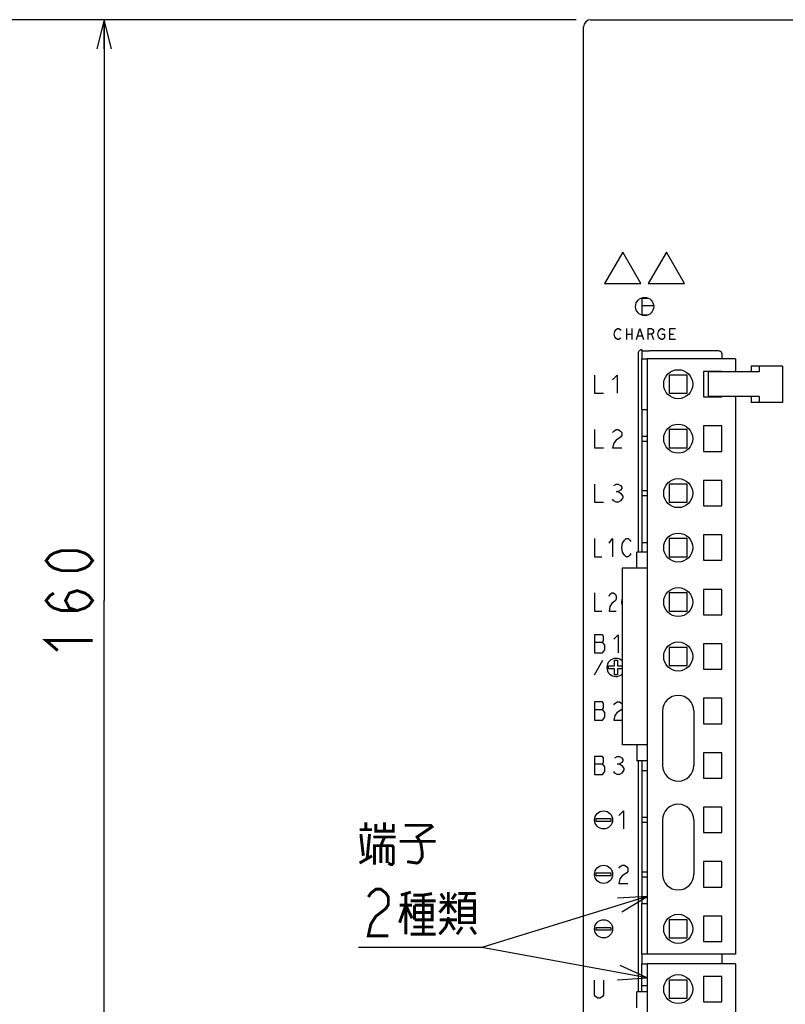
# Model space of a CAD drawing. Extents: x 60 to 816, y 33 to 560.
# Tile 6 of 21: x 332 to 438, y 304 to 440. Entities that reach past the tile are written whole.
import ezdxf

# ---------------------------------------------------------------- set-up
doc = ezdxf.new("R2010")
doc.units = 0
doc.header["$LTSCALE"] = 46.2
doc.layers.get('0').update_dxf_attribs({"linetype": 'CONTINUOUS'})
for name, color, linetype in [('ALL_AXIS', 7, 'CONTINUOUS'), ('ALL_CURVE', 7, 'CONTINUOUS'), ('ALL_DIM', 7, 'CONTINUOUS'), ('ALL_FEATURES', 7, 'CONTINUOUS'), ('ALL_NOTE', 7, 'CONTINUOUS')]:
    doc.layers.add(name, color=color, linetype=linetype)
doc.dimstyles.get("Standard").update_dxf_attribs({"dimtxt": 2.5, "dimasz": 2.5, "dimexe": 1.25, "dimexo": 0.625, "dimtad": 1, "dimcen": 2.5, "dimazin": 3, "dimtfac": 1, "dimtmove": 0, "dimatfit": 3})

# ---------------------------------------------------------------- blocks, each defined once
blk = doc.blocks.new('_OPEN')
at = {"color": 0, "linetype": 'BYBLOCK'}
for p, q in [((0, 0), (-1, 0.25)), ((-1, -0.25), (0, 0)), ((-1, 0), (0, 0))]:
    blk.add_line(p, q, dxfattribs=at)
blk = doc.blocks.new('*D2')
at = {"layer": 'ALL_DIM', "color": 2, "linetype": 'CONTINUOUS'}
for p, q in [((409, 440), (342, 440)), ((344, 440), (344, 360)), ((344, 280), (344, 360)), ((408.52, 280), (342, 280))]:
    blk.add_line(p, q, dxfattribs=at)
at = {"layer": 'ALL_DIM', "color": 2, "linetype": 'CONTINUOUS', "xscale": 4, "yscale": 4, "zscale": 4}
for p, rotation in [((344, 440), 90), ((344, 280), 270)]:
    blk.add_blockref('_OPEN', p, dxfattribs=dict(at, rotation=rotation))
blk = doc.blocks.new('*D10')
at = {"layer": 'ALL_DIM', "color": 2, "linetype": 'CONTINUOUS'}
for p, q in [((409, 440), (328, 440)), ((330, 440), (330, 356)), ((330, 272), (330, 356)), ((416.87, 272), (328, 272))]:
    blk.add_line(p, q, dxfattribs=at)
at = {"layer": 'ALL_DIM', "color": 2, "linetype": 'CONTINUOUS', "xscale": 4, "yscale": 4, "zscale": 4}
for p, rotation in [((330, 440), 90), ((330, 272), 270)]:
    blk.add_blockref('_OPEN', p, dxfattribs=dict(at, rotation=rotation))

msp = doc.modelspace()

# ---------------------------------------------------------------- linework, layer by layer
at = {"color": 7, "linetype": 'CONTINUOUS'}
for p, q in [((418, 401.676), (418, 399.324)), ((418, 401.651), (418.86, 401.651)), ((418, 400.635), (419.632, 400.635)), ((418, 399.365), (418.898, 399.365)), ((418, 394.545), (418, 393.3)), ((418, 386.3), (418, 368)), ((418, 336.6), (418, 318.3)), ((418, 311.3), (418, 310))]:
    msp.add_line(p, q, dxfattribs=at)
at = {"layer": 'ALL_AXIS', "color": 7, "linetype": 'CONTINUOUS'}
for p, q in [((418.775, 393.3), (418.775, 311.3)), ((430.925, 393.3), (418.775, 393.3)), ((430.925, 393.3), (430.925, 391.5)), ((421.775, 391.05), (421.775, 388.55)), ((424.275, 391.05), (421.775, 391.05)), ((424.275, 388.55), (424.275, 391.05)), ((426.525, 391.55), (426.525, 388.05)), ((429.025, 391.55), (426.525, 391.55)), ((427.143, 391.5), (427.143, 388.1)), ((433.88, 391.5), (427.143, 391.5)), ((429.025, 391.5), (429.025, 391.55)), ((421.775, 388.55), (424.275, 388.55)), ((426.525, 388.05), (429.025, 388.05)), ((433.88, 388.1), (427.143, 388.1)), ((429.025, 388.05), (429.025, 388.1)), ((430.925, 388.1), (430.925, 311.3)), ((426.525, 384.05), (426.525, 380.55)), ((429.025, 384.05), (426.525, 384.05)), ((429.025, 380.55), (429.025, 384.05)), ((426.525, 380.55), (429.025, 380.55)), ((426.525, 376.55), (426.525, 373.05)), ((429.025, 376.55), (426.525, 376.55)), ((429.025, 373.05), (429.025, 376.55)), ((426.525, 373.05), (429.025, 373.05)), ((426.525, 369.05), (426.525, 365.55)), ((429.025, 369.05), (426.525, 369.05)), ((429.025, 365.55), (429.025, 369.05)), ((426.525, 365.55), (429.025, 365.55)), ((415.325, 364.45), (415.325, 340.15)), ((418.775, 364.45), (415.325, 364.45)), ((426.525, 361.55), (426.525, 358.05)), ((429.025, 361.55), (426.525, 361.55)), ((429.025, 358.05), (429.025, 361.55)), ((426.525, 358.05), (429.025, 358.05)), ((426.525, 354.05), (426.525, 350.55)), ((429.025, 354.05), (426.525, 354.05)), ((429.025, 350.55), (429.025, 354.05)), ((426.525, 350.55), (429.025, 350.55)), ((426.525, 346.55), (426.525, 343.05)), ((429.025, 346.55), (426.525, 346.55)), ((429.025, 343.05), (429.025, 346.55)), ((426.525, 343.05), (429.025, 343.05)), ((418.775, 340.15), (415.325, 340.15)), ((429.025, 339.05), (426.525, 339.05)), ((426.525, 339.05), (426.525, 335.55)), ((429.025, 335.55), (429.025, 339.05)), ((426.525, 335.55), (429.025, 335.55)), ((429.025, 331.55), (426.525, 331.55)), ((426.525, 331.55), (426.525, 328.05)), ((429.025, 328.05), (429.025, 331.55)), ((426.525, 328.05), (429.025, 328.05)), ((429.025, 324.05), (426.525, 324.05)), ((426.525, 324.05), (426.525, 320.55)), ((429.025, 320.55), (429.025, 324.05)), ((426.525, 320.55), (429.025, 320.55)), ((429.025, 316.55), (426.525, 316.55)), ((426.525, 316.55), (426.525, 313.05)), ((429.025, 313.05), (429.025, 316.55)), ((426.525, 313.05), (429.025, 313.05)), ((430.925, 311.3), (418.775, 311.3)), ((430.925, 310), (418.775, 310)), ((418.775, 310), (418.775, 288)), ((430.925, 310), (430.925, 288)), ((429.025, 308.25), (426.525, 308.25)), ((426.525, 308.25), (426.525, 304.75)), ((429.025, 304.75), (429.025, 308.25)), ((424.275, 307.75), (421.775, 307.75)), ((421.775, 307.75), (421.775, 305.25)), ((424.275, 305.25), (424.275, 307.75)), ((421.775, 305.25), (424.275, 305.25)), ((426.525, 304.75), (429.025, 304.75))]:
    msp.add_line(p, q, dxfattribs=at)
for centre in [(423.025, 389.8), (423.025, 382.3), (423.025, 374.8), (423.025, 367.3), (423.025, 359.8), (423.025, 352.3), (423.025, 314.8), (423.025, 306.5)]:
    msp.add_circle(centre, 2, dxfattribs=at)
at = {"layer": 'ALL_CURVE', "color": 4, "linetype": 'CONTINUOUS'}
for p, q in [((415.4, 408), (412.9, 403.67)), ((417.9, 403.67), (415.4, 408)), ((421.4, 408), (418.9, 403.67)), ((423.9, 403.67), (421.4, 408)), ((412.9, 403.67), (417.9, 403.67)), ((418.9, 403.67), (423.9, 403.67)), ((414.294, 397.075), (414.481, 397.325)), ((414.481, 397.325), (414.669, 397.45)), ((414.669, 397.45), (414.856, 397.45)), ((414.856, 397.45), (415.044, 397.325)), ((415.044, 397.325), (415.137, 397.2)), ((415.887, 397.45), (415.887, 395.95)), ((416.637, 397.45), (416.637, 395.95)), ((417.294, 395.95), (417.762, 397.45)), ((417.762, 397.45), (418.231, 395.95)), ((418.887, 395.95), (418.887, 397.45)), ((418.887, 397.45), (419.356, 397.45)), ((419.356, 397.45), (419.544, 397.325)), ((419.544, 397.325), (419.637, 397.2)), ((420.294, 397.075), (420.481, 397.325)), ((420.481, 397.325), (420.669, 397.45)), ((420.669, 397.45), (420.856, 397.45)), ((420.856, 397.45), (421.044, 397.325)), ((421.044, 397.325), (421.137, 397.2)), ((421.887, 395.95), (421.887, 397.45)), ((421.887, 397.45), (422.637, 397.45)), ((414.2, 396.7), (414.294, 397.075)), ((414.294, 396.325), (414.2, 396.7)), ((414.481, 396.075), (414.294, 396.325)), ((414.669, 395.95), (414.481, 396.075)), ((414.856, 395.95), (414.669, 395.95)), ((415.044, 396.075), (414.856, 395.95)), ((415.137, 396.2), (415.044, 396.075)), ((415.887, 396.7), (416.637, 396.7)), ((417.481, 396.45), (418.044, 396.45)), ((419.356, 396.7), (418.887, 396.7)), ((419.544, 396.825), (419.356, 396.7)), ((419.356, 396.7), (419.637, 395.95)), ((419.637, 396.95), (419.544, 396.825)), ((419.637, 397.2), (419.637, 396.95)), ((420.2, 396.7), (420.294, 397.075)), ((420.294, 396.325), (420.2, 396.7)), ((420.481, 396.075), (420.294, 396.325)), ((420.669, 395.95), (420.481, 396.075)), ((420.856, 395.95), (420.669, 395.95)), ((420.762, 396.7), (421.137, 396.7)), ((421.044, 396.075), (420.856, 395.95)), ((421.137, 396.2), (421.044, 396.075)), ((421.137, 396.7), (421.137, 396.2)), ((421.887, 396.7), (422.356, 396.7)), ((422.637, 395.95), (421.887, 395.95)), ((411.5, 391.05), (411.5, 388.55)), ((414, 390.425), (414.625, 391.05)), ((414.625, 391.05), (414.625, 388.55)), ((411.5, 388.55), (412.75, 388.55)), ((411.5, 383.55), (411.5, 381.05)), ((414, 383.133), (414.156, 383.342)), ((414.156, 383.342), (414.469, 383.55)), ((414.469, 383.55), (414.781, 383.55)), ((415.094, 382.508), (414.469, 382.092)), ((414.781, 383.55), (415.094, 383.342)), ((415.094, 383.342), (415.25, 383.133)), ((415.25, 382.717), (415.094, 382.508)), ((415.25, 383.133), (415.25, 382.717)), ((411.5, 381.05), (412.75, 381.05)), ((414.156, 381.675), (414, 381.05)), ((414, 381.05), (415.25, 381.05)), ((414.469, 382.092), (414.156, 381.675)), ((411.5, 376.05), (411.5, 373.55)), ((414.156, 375.842), (414.469, 376.05)), ((414.469, 376.05), (414.781, 376.05)), ((414.781, 376.05), (415.094, 375.842)), ((415.094, 375.842), (415.25, 375.633)), ((415.25, 375.633), (415.25, 375.425)), ((414.469, 375.008), (414.781, 375.008)), ((415.094, 375.217), (414.781, 375.008)), ((414.781, 375.008), (415.094, 374.8)), ((415.25, 375.425), (415.094, 375.217)), ((415.094, 374.8), (415.406, 374.383)), ((415.406, 374.383), (415.406, 374.175)), ((411.5, 373.55), (412.75, 373.55)), ((414.156, 373.758), (414, 373.967)), ((414.469, 373.55), (414.156, 373.758)), ((414.781, 373.55), (414.469, 373.55)), ((415.094, 373.758), (414.781, 373.55)), ((415.406, 374.175), (415.094, 373.758)), ((411.5, 368.55), (411.5, 366.05)), ((413.5, 367.925), (414, 368.55)), ((414, 368.55), (414, 366.05)), ((415.25, 367.3), (415.375, 367.925)), ((415.375, 367.925), (415.625, 368.342)), ((415.625, 368.342), (415.875, 368.55)), ((415.875, 368.55), (416.125, 368.55)), ((416.125, 368.55), (416.375, 368.342)), ((416.375, 368.342), (416.5, 368.133)), ((415.375, 366.675), (415.25, 367.3)), ((415.625, 366.258), (415.375, 366.675)), ((415.875, 366.05), (415.625, 366.258)), ((416.375, 366.258), (416.125, 366.05)), ((416.5, 366.467), (416.375, 366.258)), ((411.5, 366.05), (412.5, 366.05)), ((416.125, 366.05), (415.875, 366.05)), ((411.5, 361.05), (411.5, 358.55)), ((413.5, 360.633), (413.625, 360.842)), ((413.625, 360.842), (413.875, 361.05)), ((413.875, 361.05), (414.125, 361.05)), ((414.125, 361.05), (414.375, 360.842)), ((414.375, 360.842), (414.5, 360.633)), ((413.875, 359.592), (413.625, 359.175)), ((414.375, 360.008), (413.875, 359.592)), ((414.5, 360.217), (414.375, 360.008)), ((414.5, 360.633), (414.5, 360.217)), ((415.25, 359.8), (415.325, 360.175)), ((415.325, 359.425), (415.25, 359.8)), ((411.5, 358.55), (412.5, 358.55)), ((413.625, 359.175), (413.5, 358.55)), ((413.5, 358.55), (414.5, 358.55)), ((411.5, 355.3), (411.5, 352.8)), ((412.594, 355.3), (411.5, 355.3)), ((412.75, 355.092), (412.594, 355.3)), ((414.156, 354.675), (414.781, 355.3)), ((414.781, 355.3), (414.781, 352.8)), ((411.5, 354.258), (412.594, 354.258)), ((412.594, 354.258), (412.75, 354.467)), ((412.906, 353.842), (412.594, 354.258)), ((412.75, 354.467), (412.75, 355.092)), ((411.5, 352.8), (412.594, 352.8)), ((412.594, 352.8), (412.906, 353.217)), ((412.906, 353.217), (412.906, 353.842)), ((411.5, 349.8), (412.655, 351.8)), ((414.25, 351), (414.25, 351.8)), ((414.25, 351.8), (414.65, 351.8)), ((414.65, 351.8), (414.65, 351)), ((413.45, 350.6), (413.45, 351)), ((413.45, 351), (414.25, 351)), ((414.25, 350.6), (413.45, 350.6)), ((414.25, 349.8), (414.25, 350.6)), ((414.65, 351), (415.325, 351)), ((414.65, 350.6), (414.65, 349.8)), ((415.325, 350.6), (414.65, 350.6)), ((414.65, 349.8), (414.25, 349.8)), ((411.5, 346.05), (411.5, 343.55)), ((412.594, 346.05), (411.5, 346.05)), ((412.75, 345.842), (412.594, 346.05)), ((412.75, 345.217), (412.75, 345.842)), ((414.156, 345.633), (414.312, 345.842)), ((414.312, 345.842), (414.625, 346.05)), ((414.625, 346.05), (414.938, 346.05)), ((414.938, 346.05), (415.25, 345.842)), ((415.25, 345.842), (415.325, 345.742)), ((411.5, 345.008), (412.594, 345.008)), ((412.594, 345.008), (412.75, 345.217)), ((412.906, 344.592), (412.594, 345.008)), ((412.906, 343.967), (412.906, 344.592)), ((414.625, 344.592), (414.312, 344.175)), ((415.25, 345.008), (414.625, 344.592)), ((415.325, 345.108), (415.25, 345.008)), ((411.5, 343.55), (412.594, 343.55)), ((412.594, 343.55), (412.906, 343.967)), ((414.312, 344.175), (414.156, 343.55)), ((414.156, 343.55), (415.325, 343.55)), ((411.5, 338.55), (411.5, 336.05)), ((412.594, 338.55), (411.5, 338.55)), ((412.75, 338.342), (412.594, 338.55)), ((412.594, 337.508), (412.75, 337.717)), ((412.75, 337.717), (412.75, 338.342)), ((414.312, 338.342), (414.625, 338.55)), ((414.625, 338.55), (414.938, 338.55)), ((414.938, 338.55), (415.25, 338.342)), ((415.25, 337.717), (414.938, 337.508)), ((415.25, 338.342), (415.406, 338.133)), ((415.406, 337.925), (415.25, 337.717)), ((415.406, 338.133), (415.406, 337.925)), ((411.5, 337.508), (412.594, 337.508)), ((412.906, 337.092), (412.594, 337.508)), ((412.594, 336.05), (412.906, 336.467)), ((412.906, 336.467), (412.906, 337.092)), ((414.312, 336.258), (414.156, 336.467)), ((414.625, 337.508), (414.938, 337.508)), ((414.938, 337.508), (415.25, 337.3)), ((415.25, 337.3), (415.562, 336.883)), ((415.562, 336.675), (415.25, 336.258)), ((415.562, 336.883), (415.562, 336.675)), ((411.5, 336.05), (412.594, 336.05)), ((414.625, 336.05), (414.312, 336.258)), ((414.938, 336.05), (414.625, 336.05)), ((415.25, 336.258), (414.938, 336.05)), ((414.85, 330.425), (415.475, 331.05)), ((415.475, 331.05), (415.475, 328.55)), ((411.75, 329.6), (411.75, 330)), ((411.75, 330), (413.75, 330)), ((413.75, 329.6), (411.75, 329.6)), ((413.75, 330), (413.75, 329.6)), ((414.85, 323.133), (415.006, 323.342)), ((415.006, 323.342), (415.319, 323.55)), ((415.319, 323.55), (415.631, 323.55)), ((415.631, 323.55), (415.944, 323.342)), ((415.944, 323.342), (416.1, 323.133)), ((416.1, 323.133), (416.1, 322.717)), ((411.75, 322.1), (411.75, 322.5)), ((411.75, 322.5), (413.75, 322.5)), ((413.75, 322.1), (411.75, 322.1)), ((413.75, 322.5), (413.75, 322.1)), ((415.006, 321.675), (414.85, 321.05)), ((415.319, 322.092), (415.006, 321.675)), ((415.944, 322.508), (415.319, 322.092)), ((416.1, 322.717), (415.944, 322.508)), ((414.85, 321.05), (416.1, 321.05)), ((411.75, 315), (413.75, 315)), ((411.75, 314.6), (411.75, 315)), ((413.75, 314.6), (411.75, 314.6)), ((413.75, 315), (413.75, 314.6)), ((411.5, 305.667), (411.5, 307.75)), ((412.75, 307.75), (412.75, 305.667)), ((411.656, 305.458), (411.5, 305.667)), ((411.969, 305.25), (411.656, 305.458)), ((412.281, 305.25), (411.969, 305.25)), ((412.594, 305.458), (412.281, 305.25)), ((412.75, 305.667), (412.594, 305.458))]:
    msp.add_line(p, q, dxfattribs=at)
for centre in [(412.75, 329.8), (412.75, 322.3), (412.75, 314.8)]:
    msp.add_circle(centre, 1.25, dxfattribs=at)
msp.add_arc((414.45, 350.8), 1.25, 45.57243, 314.42757, dxfattribs=at)
at = {"layer": 'ALL_DIM', "color": 2, "linetype": 'CONTINUOUS', "const_width": 0.4}
for points in [[(342.4, 365.504), (341.867, 364.816), (341.333, 364.472), (340.267, 364.128), (338.133, 364.128), (337.067, 364.472), (336.533, 364.816), (336, 365.504), (336.533, 366.192), (337.067, 366.536), (338.133, 366.88), (340.267, 366.88), (341.333, 366.536), (341.867, 366.192), (342.4, 365.504)], [(340.267, 358.624), (339.2, 358.968), (338.667, 360), (339.2, 361.032), (340.267, 361.376), (341.333, 361.032), (341.867, 360.688), (342.4, 360), (341.867, 359.312), (341.333, 358.968), (340.267, 358.624), (338.133, 358.624), (337.067, 358.968), (336.533, 359.312), (336, 360), (336.533, 360.688), (337.067, 361.032)], [(337.6, 353.12), (336, 354.496), (342.4, 354.496)]]:
    msp.add_lwpolyline(points, dxfattribs=at)
at = {"layer": 'ALL_FEATURES', "color": 7, "linetype": 'CONTINUOUS'}
for p, q in [((411, 440), (479, 440)), ((410, 281), (410, 439)), ((417.5, 394.046), (417.5, 366.65)), ((418, 394.545), (417.902, 394.536)), ((418.061, 394.418), (418, 394.545)), ((418, 386.3), (418, 393.3)), ((418, 393.3), (418.775, 393.3)), ((418.061, 394.418), (419.079, 394.382)), ((428.582, 394.382), (419.079, 394.382)), ((429.082, 393.3), (429.082, 393.882)), ((433.084, 392.3), (433.084, 391.5)), ((437.39, 392.3), (433.084, 392.3)), ((434.154, 392.3), (434.154, 391.5)), ((437.39, 392.3), (437.39, 387.3)), ((434.154, 391.5), (433.88, 391.5)), ((433.084, 388.1), (433.084, 387.3)), ((434.154, 388.1), (433.88, 388.1)), ((434.154, 388.1), (434.154, 387.3)), ((437.39, 387.3), (433.084, 387.3)), ((418, 386.3), (418.775, 386.3)), ((418.775, 382.62), (418, 382.62)), ((421.775, 383.55), (421.775, 381.05)), ((424.275, 383.55), (421.775, 383.55)), ((424.275, 381.05), (424.275, 383.55)), ((418, 381.98), (418.775, 381.98)), ((421.775, 381.05), (424.275, 381.05)), ((421.775, 376.05), (421.775, 373.55)), ((424.275, 376.05), (421.775, 376.05)), ((424.275, 373.55), (424.275, 376.05)), ((418.775, 375.12), (418, 375.12)), ((418, 374.48), (418.775, 374.48)), ((421.775, 373.55), (424.275, 373.55)), ((418, 368), (418, 366.65)), ((418, 368), (418.775, 368)), ((421.775, 368.55), (421.775, 366.05)), ((424.275, 368.55), (421.775, 368.55)), ((424.275, 366.05), (424.275, 368.55)), ((417.335, 364.45), (417.335, 366.65)), ((418.775, 366.65), (417.335, 366.65)), ((421.775, 366.05), (424.275, 366.05)), ((421.775, 361.05), (421.775, 358.55)), ((424.275, 361.05), (421.775, 361.05)), ((424.275, 358.55), (424.275, 361.05)), ((421.775, 358.55), (424.275, 358.55)), ((421.775, 353.55), (421.775, 351.05)), ((424.275, 353.55), (421.775, 353.55)), ((424.275, 351.05), (424.275, 353.55)), ((421.775, 351.05), (424.275, 351.05)), ((420.875, 344.8), (420.875, 337.3)), ((425.175, 344.8), (425.175, 337.3)), ((417.335, 340.15), (417.335, 337.95)), ((418.775, 337.95), (417.335, 337.95)), ((417.5, 337.95), (417.5, 306.1)), ((418, 337.95), (418, 336.6)), ((418, 336.6), (418.775, 336.6)), ((418.775, 330.12), (418, 330.12)), ((420.875, 329.8), (420.875, 322.3)), ((425.175, 329.8), (425.175, 322.3)), ((418, 329.48), (418.775, 329.48)), ((418.775, 322.62), (418, 322.62)), ((418, 321.98), (418.775, 321.98)), ((418, 318.3), (418.775, 318.3)), ((418, 311.3), (418, 318.3)), ((424.275, 316.05), (421.775, 316.05)), ((421.775, 316.05), (421.775, 313.55)), ((424.275, 313.55), (424.275, 316.05)), ((421.775, 313.55), (424.275, 313.55)), ((418.775, 311.3), (418, 311.3)), ((429.082, 310), (429.082, 311.3)), ((418, 310), (418.775, 310)), ((418, 306.1), (418, 310)), ((418, 307), (418.775, 307)), ((418.775, 306.1), (417.335, 306.1)), ((417.335, 303.9), (417.335, 306.1))]:
    msp.add_line(p, q, dxfattribs=at)
for points in [[(417.902, 394.536), (417.809, 394.508), (417.722, 394.461), (417.646, 394.399), (417.584, 394.323), (417.538, 394.237), (417.51, 394.143), (417.5, 394.046)], [(429.082, 393.882), (429.07, 393.992), (429.033, 394.099), (428.973, 394.195), (428.892, 394.274), (428.796, 394.334), (428.691, 394.37), (428.582, 394.382)]]:
    msp.add_lwpolyline(points, dxfattribs=at)
msp.add_circle((418.4, 400.5), 1.25, dxfattribs=at)
for centre, radius, start, end in [((411, 439), 1, 90, 180), ((423.025, 344.8), 2.15, 0, 180), ((423.025, 337.3), 2.15, 180, 360), ((423.025, 329.8), 2.15, 0, 180), ((423.025, 322.3), 2.15, 180, 360)]:
    msp.add_arc(centre, radius, start, end, dxfattribs=at)
at = {"layer": 'ALL_NOTE', "color": 2, "linetype": 'CONTINUOUS'}
for p, q in [((418.775, 319.255), (396, 312.25)), ((395.5, 312.25), (378.988, 312.25)), ((395.5, 312.25), (378.988, 312.25)), ((396, 312.25), (395.5, 312.25)), ((396, 312.25), (395.5, 312.25)), ((418.775, 308.056), (396, 312.25))]:
    msp.add_line(p, q, dxfattribs=at)
at = {"layer": 'ALL_NOTE', "color": 2, "linetype": 'CONTINUOUS', "const_width": 0.4}
for points in [[(380.02, 328.45), (380.02, 329.45)], [(382.6, 329.45), (382.6, 328.25)], [(379.16, 328.45), (380.88, 328.45)], [(381.396, 329.25), (381.396, 328.25), (383.804, 328.25), (383.804, 329.25)], [(385.352, 329.05), (388.964, 329.05), (389.136, 328.85), (387.072, 327.45), (387.588, 326.65), (387.76, 325.45), (387.76, 324.65), (387.416, 324.05), (387.072, 323.85), (385.696, 324.05)], [(379.332, 327.85), (379.676, 324.85)], [(380.192, 324.45), (380.536, 327.85)], [(381.052, 327.45), (384.148, 327.45)], [(382.084, 326.25), (382.6, 327.45)], [(384.664, 326.85), (389.652, 326.85)], [(381.224, 323.65), (381.224, 326.25), (383.632, 326.25), (383.804, 326.05), (383.804, 323.85), (383.632, 323.65), (383.46, 323.65), (383.116, 323.85)], [(382.084, 326.25), (382.084, 323.85)], [(382.944, 326.25), (382.944, 323.85)], [(379.16, 323.85), (380.88, 324.85)], [(380.364, 319.184), (380.708, 319.717), (381.396, 320.25), (382.084, 320.25), (382.772, 319.717), (383.116, 319.184), (383.116, 318.117), (382.772, 317.584)], [(384.836, 319.45), (386.212, 319.85)], [(391.372, 319.85), (391.372, 316.85)], [(385.524, 319.65), (385.524, 314.05)], [(386.212, 318.65), (389.652, 318.65)], [(386.556, 319.45), (387.932, 319.45), (389.136, 319.65)], [(387.932, 319.45), (387.932, 314.05)], [(390.168, 317.05), (391.372, 318.45), (392.404, 317.05)], [(390.168, 318.45), (392.576, 318.45)], [(390.856, 318.85), (390.34, 319.65)], [(391.888, 318.85), (392.404, 319.65)], [(392.748, 319.65), (395.156, 319.65)], [(394.984, 318.65), (392.92, 318.65), (392.92, 315.65), (394.984, 315.65), (394.984, 318.65)], [(393.952, 319.65), (393.608, 318.65)], [(382.772, 317.584), (381.396, 316.517), (380.708, 315.45), (380.364, 313.85), (383.116, 313.85)], [(384.664, 315.65), (385.524, 318.05), (386.384, 316.25)], [(384.664, 318.05), (386.384, 318.05)], [(386.728, 318.05), (386.728, 316.05)], [(386.728, 316.05), (389.136, 316.05), (389.136, 318.05), (386.728, 318.05)], [(392.92, 317.65), (394.984, 317.65)], [(386.728, 317.05), (389.136, 317.05)], [(391.372, 316.45), (391.372, 316.05), (391.028, 315.05), (390.168, 314.05)], [(390.168, 316.05), (392.576, 316.05)], [(391.372, 316.05), (392.232, 314.65)], [(394.984, 316.65), (392.92, 316.65)], [(386.556, 315.05), (389.308, 315.05)], [(393.264, 315.05), (392.576, 314.05)], [(394.468, 315.05), (395.156, 314.05)], [(386.212, 314.05), (389.652, 314.05)]]:
    msp.add_lwpolyline(points, dxfattribs=at)
at = {"layer": 'ALL_NOTE', "color": 2, "linetype": 'CONTINUOUS'}
for points in [[(415.246, 317.123), (418.775, 319.255), (414.658, 319.035)], [(414.66, 307.797), (418.775, 308.056), (415.022, 309.764)]]:
    msp.add_lwpolyline(points, dxfattribs=at)

# ---------------------------------------------------------------- dimensions: what is measured, and where the dimension line sits
at = {"layer": 'ALL_DIM', "color": 2, "linetype": 'CONTINUOUS'}
for base, p1, p2, angle, picture, middle in [((330, 440), (416.875, 272), (409, 440), 90, '*D10', (328.4, 347.744)), ((344, 280), (409, 440), (408.521, 280), 270, '*D2', (342.4, 351.744))]:
    dim = msp.add_linear_dim(base=base, p1=p1, p2=p2, angle=angle, dimstyle='Standard', dxfattribs=at)
    dim.commit()
    dim.dimension.update_dxf_attribs({"geometry": picture, "text_midpoint": middle, "dimtype": 128})

doc.saveas('drawing.dxf')
